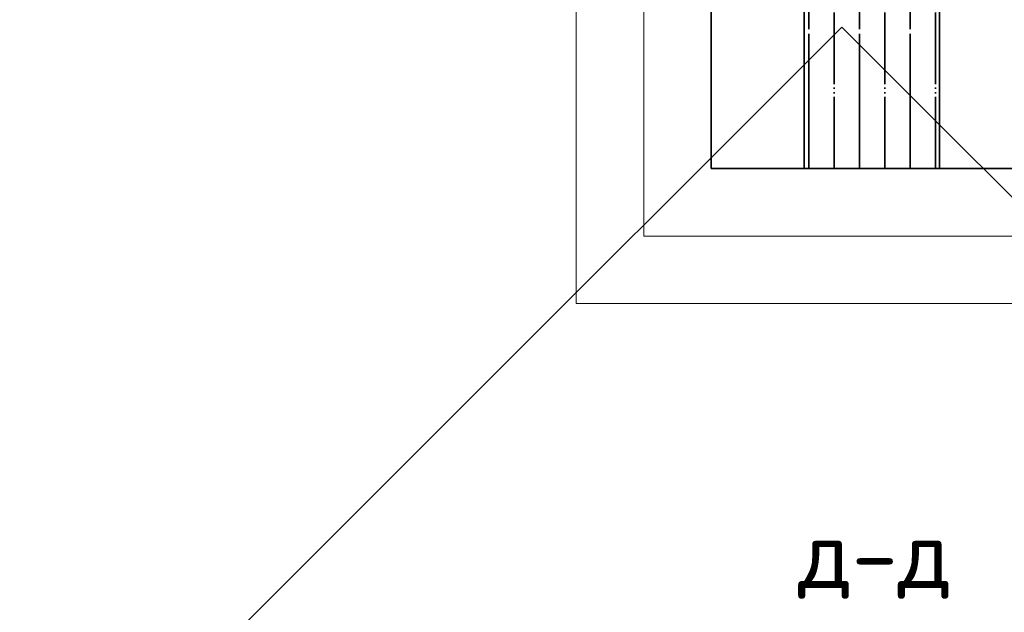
# Model space of a CAD drawing. Header units: millimetres. Extents: x -3026 to 47325, y -2839 to 55854.
# Tile 47 of 130: x 23544 to 25002, y 43086 to 43964. Entities that reach past the tile are written whole.
import ezdxf

# ---------------------------------------------------------------- set-up
doc = ezdxf.new("R2010")
doc.units = ezdxf.units.MM
doc.linetypes.add('______11', pattern=[125, 100, -12.5, 0, -12.5])
doc.linetypes.add('______5', pattern=[275, 200, -25, 25, -25])
doc.layers.add('Standard', color=7, linetype='Continuous', lineweight=25)
doc.styles.add('ISOCPEUR', font='ISOCPEUR')

msp = doc.modelspace()

# ---------------------------------------------------------------- hatches: boundary and pattern name
at = {"layer": 'Standard', "linetype": 'Continuous', "lineweight": 35, "true_color": 0xababab, "transparency": 33554687}
h = msp.add_hatch(dxfattribs=at)
h.set_pattern_fill('__________541', color=253, scale=25, style=0, pattern_type=2)
h.set_pattern_definition([(90, (0, 0), (-75, 5e-15), [100, -12.5, 0, -12.5]), (90, (-37.5, 5e-15), (-75, 5e-15), [200, -25, 25, -25])])
h.paths.add_polyline_path([(24905.9, 44021.6), (24705.9, 44021.6), (24705.9, 43743.4), (24905.9, 43743.4)], flags=0)

# ---------------------------------------------------------------- linework, layer by layer
at = {"layer": 'Standard', "color": 52, "linetype": 'Continuous', "lineweight": 13, "transparency": 33554687}
for p, q in [((24568.2, 48630.8), (24568.2, 43743.4)), ((24568.2, 43743.4), (24568.2, 48630.8)), ((25038.2, 43743.4), (24568.2, 43743.4)), ((24568.2, 43743.4), (25038.2, 43743.4))]:
    msp.add_line(p, q, dxfattribs=at)
at = {"layer": 'Standard', "color": 52, "linetype": 'Continuous', "lineweight": -3, "transparency": 33554687}
for p, q in [((24568.2, 48630.8), (24568.2, 43743.4)), ((24568.2, 43743.4), (24568.2, 48630.8)), ((25038.2, 43743.4), (24568.2, 43743.4)), ((24568.2, 43743.4), (25038.2, 43743.4))]:
    msp.add_line(p, q, dxfattribs=at)
at = {"layer": 'Standard', "color": 7, "linetype": 'Continuous', "lineweight": 35, "transparency": 33554687}
for p, q in [((24705.9, 44021.6), (24705.9, 43743.4)), ((24705.9, 44021.6), (24705.9, 43743.4)), ((24905.9, 43743.4), (24905.9, 44021.6)), ((24905.9, 43743.4), (24905.9, 44021.6))]:
    msp.add_line(p, q, dxfattribs=at)
at = {"layer": 'Standard', "color": 253, "linetype": '______5', "lineweight": 35, "true_color": 0xababab, "transparency": 33554687}
for p, q in [((24712.5, 43743.4), (24712.5, 44021.6)), ((24787.5, 43743.4), (24787.5, 44021.6)), ((24862.5, 43743.4), (24862.5, 44021.6))]:
    msp.add_line(p, q, dxfattribs=at)
at = {"layer": 'Standard', "color": 253, "linetype": '______11', "lineweight": 35, "true_color": 0xababab, "transparency": 33554687}
for p, q in [((24750, 43743.4), (24750, 44021.6)), ((24825, 43743.4), (24825, 44021.6)), ((24900, 43743.4), (24900, 44021.6))]:
    msp.add_line(p, q, dxfattribs=at)
at = {"layer": 'Standard', "color": 7, "linetype": 'Continuous', "lineweight": 25, "transparency": 33554687}
msp.add_line((24655.9, 43743.4), (24955.9, 43743.4), dxfattribs=at)
msp.add_line((24655.9, 43743.4), (24955.9, 43743.4), dxfattribs=at)
at = {"layer": 'Standard', "color": 7, "linetype": 'Continuous', "lineweight": 13, "transparency": 33554687}
for points in [[(24368.2, 43543.4), (25238.2, 43543.4), (25238.2, 48830.8), (24368.2, 48830.8), (24368.2, 43543.4)], [(24468.2, 43643.4), (25138.2, 43643.4), (25138.2, 48730.8), (24468.2, 48730.8), (24468.2, 43643.4)]]:
    msp.add_lwpolyline(points, dxfattribs=at)
at = {"layer": 'Standard', "color": 7, "linetype": 'Continuous', "lineweight": 25, "transparency": 33554687}
msp.add_lwpolyline([(23544.2, 42735.5), (24761.7, 41518), (25979.2, 42735.5), (24761.7, 43953), (23544.2, 42735.5)], dxfattribs=at)

# ---------------------------------------------------------------- texts
at = {"layer": 'Standard', "color": 7, "linetype": 'Continuous', "lineweight": 13, "transparency": 33554687, "insert": (24923.8, 43163.7), "char_height": 100, "width": 255.652, "attachment_point": 6, "style": 'ISOCPEUR'}
msp.add_mtext('\\A1;{\\fISOCPEUR|i0|b0;\\H100.000000;\\W1.000000;\\C7;д-д}\\P', dxfattribs=at)

doc.saveas('drawing.dxf')
